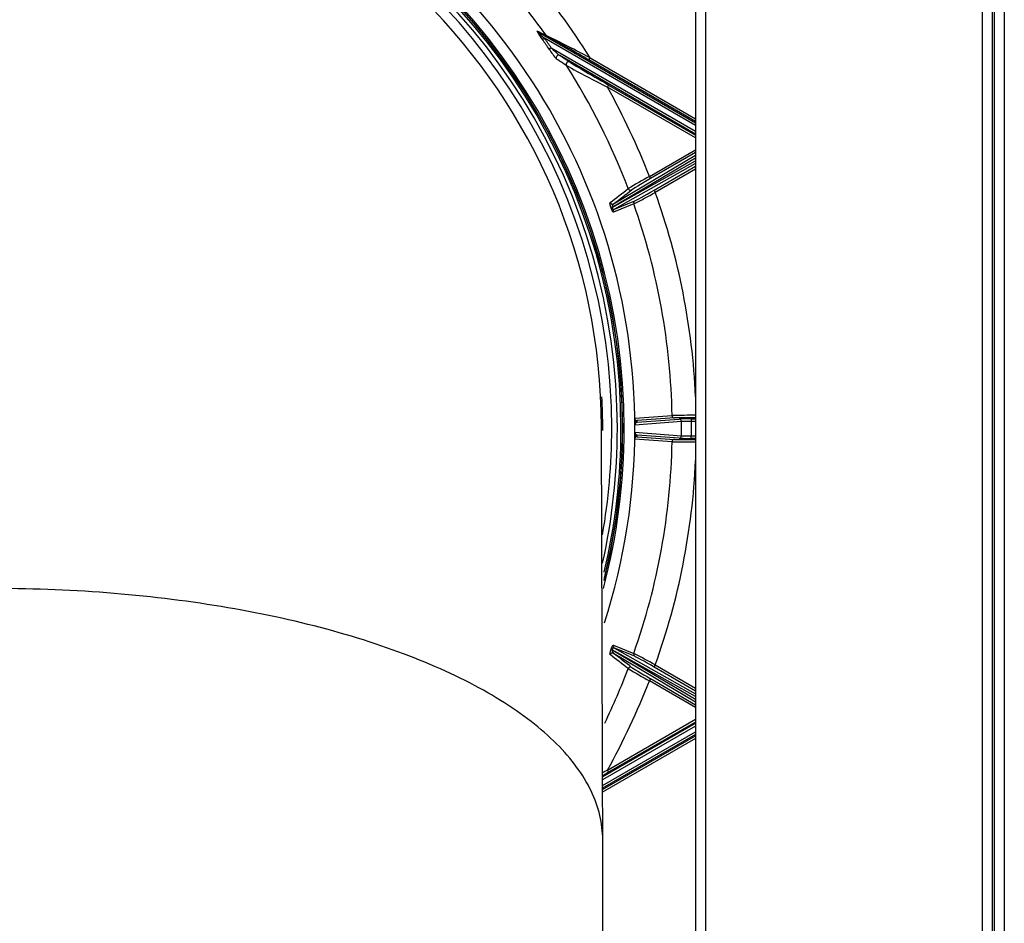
# Model space of a CAD drawing. Header units: millimetres. Extents: x 648 to 8064, y -571 to 3420.
# Tile 58 of 83: x 2931 to 3133, y 2956 to 3142. Entities that reach past the tile are written whole.
import ezdxf

# ---------------------------------------------------------------- set-up
doc = ezdxf.new("R2010")
doc.units = ezdxf.units.MM
doc.header["$MEASUREMENT"] = 0

# ---------------------------------------------------------------- blocks, each defined once
blk = doc.blocks.new('Boven')
for p, q in [((564.37, 1376.89), (564.37, 872.69)), ((564.37, 1376.89), (564.37, 872.69)), ((566.37, 1376.89), (566.37, 871.47)), ((566.37, 1376.89), (566.37, 871.47)), ((623.37, 814.96), (623.37, 1376.89)), ((623.37, 814.96), (623.37, 1376.89)), ((625.37, 1376.89), (625.37, 811.73)), ((625.37, 1376.89), (625.37, 811.73)), ((625.87, 810.89), (625.87, 1376.89)), ((627.87, 1376.89), (627.87, 807.46)), ((531.86, 1169.35), (564.37, 1150.59)), ((533.29, 1167.95), (532.89, 1167.66)), ((564.37, 1150.01), (533.29, 1167.95)), ((534.67, 1165.98), (534.26, 1165.7)), ((534.67, 1165.98), (564.37, 1148.83)), ((564.37, 1148.26), (536.42, 1164.39)), ((542.42, 1163.5), (542.67, 1163.93)), ((564.37, 1150.83), (542.42, 1163.5)), ((542.67, 1163.93), (564.37, 1151.4)), ((546.48, 1158.34), (546.23, 1157.91)), ((564.37, 1147.44), (546.23, 1157.91)), ((546.48, 1158.34), (564.37, 1148.01)), ((554.86, 1139.52), (564.37, 1145.01)), ((564.37, 1144.43), (555.11, 1139.09)), ((564.37, 1143.32), (547.2, 1133.12)), ((547.2, 1133.12), (564.37, 1142.75)), ((547.5, 1133.88), (564.37, 1143.89)), ((564.37, 1142.17), (547.67, 1132.8)), ((555.82, 1136.68), (564.37, 1141.62)), ((564.37, 1141.04), (556.07, 1136.25)), ((555.11, 1139.09), (554.86, 1139.52)), ((555.82, 1136.68), (556.07, 1136.25)), ((547.67, 1132.8), (551.86, 1134.48)), ((546.98, 1133.1), (546.98, 1133.1)), ((547.2, 1133.12), (547.2, 1133.12)), ((551.65, 1133.88), (547.45, 1132.2)), ((551.85, 1089.79), (559.53, 1090.34)), ((560.02, 1089.85), (552.35, 1089.3)), ((563.46, 1089.63), (564.37, 1089.63)), ((563.46, 1089.63), (563.46, 1089.13)), ((561.47, 1089.11), (551.87, 1088.38)), ((552.35, 1088.95), (560.97, 1089.61)), ((561.47, 1086.16), (561.47, 1089.11)), ((563.46, 1089.13), (563.46, 1086.14)), ((564.37, 1089.13), (563.46, 1089.13)), ((551.87, 1086.89), (561.47, 1086.16)), ((560.97, 1085.66), (552.35, 1086.32)), ((552.35, 1085.97), (560.02, 1085.42)), ((563.46, 1086.14), (564.37, 1086.14)), ((563.46, 1085.64), (563.46, 1086.14)), ((564.37, 1085.64), (563.46, 1085.64)), ((559.53, 1084.93), (551.85, 1085.48)), ((547.45, 1043.07), (551.65, 1041.39)), ((546.98, 1042.17), (546.98, 1042.17)), ((564.37, 1032.52), (547.2, 1042.15)), ((547.2, 1042.15), (564.37, 1031.95)), ((547.2, 1042.15), (547.2, 1042.15)), ((564.37, 1031.38), (547.5, 1041.39)), ((547.67, 1042.47), (564.37, 1033.1)), ((551.86, 1040.79), (547.67, 1042.47)), ((555.82, 1038.59), (556.07, 1039.02)), ((556.07, 1039.02), (564.37, 1034.23)), ((564.37, 1033.65), (555.82, 1038.59)), ((555.11, 1036.19), (554.86, 1035.75)), ((564.37, 1030.26), (554.86, 1035.75)), ((555.11, 1036.19), (564.37, 1030.84)), ((545.23, 1015.97), (564.37, 1027.01)), ((546.23, 1017.36), (564.37, 1027.83)), ((564.37, 1027.26), (546.48, 1016.93)), ((564.37, 1026.44), (545.23, 1015.39)), ((545.23, 1014.22), (564.37, 1025.26)), ((564.37, 1024.69), (545.23, 1013.64)), ((545.24, 1013.4), (564.37, 1024.44)), ((564.37, 1023.87), (545.24, 1012.82)), ((546.48, 1016.93), (546.23, 1017.36)), ((545.27, 956.14), (545.27, 1002.99))]:
    blk.add_line(p, q)
for centre, radius, start, end in [((420.37, 1087.64), 131.5, 0, 197.793), ((420.37, 1087.64), 129.3, 0, 194.391), ((420.37, 1087.64), 129, 0, 193.8812), ((420.37, 1087.64), 128.95, 0, 193.8938), ((420.37, 1087.64), 128.65, 0, 193.2023), ((420.37, 1087.64), 127.9, 0, 191.7272), ((420.37, 1087.64), 126.75, 0, 188.9425), ((420.37, 1087.64), 124.65, 0.1713, 179.8291), ((420.37, 1087.64), 144.15, 31.9565, 40.4769), ((420.37, 1087.64), 139.19, 35.5494, 40.8447), ((539.76, 1173.42), 8.97, 205.9815, 219.9539), ((1007.03, 2137.15), 1078.09, 243.83986, 243.95212), ((542.14, 1178.47), 13.75, 221.5371, 229.9374), ((420.37, 1087.64), 138.08, 34.4281, 35.4206), ((420.37, 1087.64), 138.57, 34.4281, 35.4206), ((338.22, 774.98), 439.41, 62.2708, 63.5973), ((316.07, 775.18), 449.48, 59.7625, 61.0315), ((548.32, 1174.6), 16.64, 212.3262, 220.9907), ((555.54, 1187.25), 29.8, 225.5405, 230.0969), ((-193.38, 47.7), 1333.06, 56.73568, 56.84089), ((420.37, 1087.64), 139.19, 20.7796, 32.4619), ((710.19, 1479.56), 361.03, 241.4793, 242.9897), ((420.37, 1087.64), 144.15, 21.0955, 29.1766), ((607.08, 1043.59), 109.22, 118.562, 121.1975), ((506.11, 1224.22), 101.17, 296.7494, 299.5923), ((420.37, 1087.64), 144.15, 2.6157, 19.7101), ((552.12, 1134.05), 0.499, 120.2929, 199.6132), ((548.01, 1133.23), 0.824, 128.2996, 187.7878), ((547.92, 1132.37), 0.499, 120.3081, 199.534), ((420.37, 1087.64), 139.19, 1.1121, 19.4061), ((420.37, 1087.64), 124.9, 0, 2.9865), ((552.35, 1089.8), 0.5, 181.0009, 269.9644), ((563.85, 882.73), 207.65, 89.8246, 91.194), ((563.55, 921.84), 168.05, 89.6809, 91.2038), ((420.37, 1087.64), 126.75, 350.0803, 0), ((420.37, 1087.64), 127.9, 347.492, 0), ((420.37, 1087.64), 124.9, 359.81, 360), ((420.37, 1087.64), 129.3, 345.2635, 0), ((420.37, 1087.64), 129, 345.9882, 0), ((420.37, 1087.64), 128.65, 346.7365, 0), ((420.37, 1087.64), 128.95, 346.2055, 0), ((420.37, 1087.64), 131.5, 342.3105, 0), ((552.46, 1088.37), 0.591, 100.1551, 179.4206), ((419.87, 1087.64), 132, 359.678, 0.322), ((420.37, 1087.14), 132, 0.7888, 0.9398), ((552.35, 1085.47), 0.5, 90.0356, 178.9991), ((552.46, 1086.9), 0.59, 180.5609, 259.8634), ((420.37, 1088.14), 132, 359.0602, 359.2112), ((420.37, 1087.64), 139.19, 340.5939, 358.8879), ((563.85, 1292.43), 207.54, 268.8056, 270.1758), ((563.55, 1253.34), 167.96, 268.7957, 270.3196), ((420.37, 1087.64), 144.15, 340.2899, 357.3843), ((547.92, 1042.9), 0.499, 160.4667, 239.7079), ((548.02, 1042.04), 0.827, 172.3195, 231.593), ((552.12, 1041.22), 0.499, 160.3855, 239.6918), ((502.8, 944.86), 108.18, 60.4998, 63.1583), ((420.37, 1087.64), 139.19, 334.2003, 339.2204), ((607.11, 1131.73), 109.28, 238.8032, 241.4373), ((420.37, 1087.64), 144.15, 330.8234, 338.9045), ((709.41, 697.19), 359.35, 117.0067, 117.1882)]:
    blk.add_arc(centre, radius, start, end)
for centre, major_axis, ratio, start_param, end_param in [((532.11, 1169.78), (-0.221, -0.448), 0.966278, 5.790181, 6.215358), ((-437.6, 1735.08), (1005.83, -580.71), 0.017452, -0.259808, -0.252628), ((534.02, 1168.85), (-0.22, -0.449), 0.968094, 5.775296, 6.213483), ((536.17, 1163.96), (0.274, 0.418), 0.955313, 0.059076, 2.716634), ((-235.88, 1604.75), (805.78, -465.22), 0.017452, 0.290453, 0.299514), ((538.22, 1162.61), (0.275, 0.418), 0.957943, 0.060856, 2.702972), ((545.66, 1158.89), (-7.26, 4.2), 0.008383, 0.142678, 1.688025), ((555.13, 1139.01), (3.94, 2.28), 0.017237, 1.567128, 3.016569), ((-69100.69, -38870.95), (70202.63, 40566.06), 0.018819, -0.137102, -0.136682), ((550.96, 1137.19), (0.307, -0.395), 0.991855, 4.417399, 6.145733), ((555.79, 1136.76), (-3.96, -2.29), 0.017164, 0.118997, 1.568575), ((547.25, 1134.31), (0.306, -0.395), 0.991806, 4.407728, 6.146146), ((547.44, 1133.27), (-0.474, -0.16), 0.15293, 0.123635, 0.976917), ((547.44, 1133.27), (-0.474, -0.16), 0.152937, 0.123635, 0.976919), ((560.02, 1090.35), (-0.035, 0.499), 0.992526, 1.519552, 3.07002), ((563.46, 1089.61), (-2.5, 0), 0.008727, 4.712389, 6.169739), ((552.35, 1089.45), (-0.5, -0.007), 0.999962, 0, 1.55703), ((552.36, 1088.38), (-0.5, -0.003), 0.049272, 6.1696, 6.283185), ((560.97, 1089.11), (-0.038, 0.499), 0.993535, 4.636436, 6.206244), ((563.46, 1089.11), (2, 0), 0.010909, 1.570796, 3.028146), ((552.35, 1085.82), (-0.5, 0.007), 0.999962, 4.726156, 6.283185), ((552.36, 1086.89), (-0.5, 0.003), 0.049272, 0, 0.113585), ((560.97, 1086.16), (-0.038, -0.499), 0.993535, 0.076941, 1.646749), ((563.46, 1085.66), (-2.5, 0), 0.008727, 0.113446, 1.570796), ((563.46, 1086.16), (-2, 0), 0.010909, 0.113446, 1.570796), ((560.02, 1084.92), (-0.035, -0.499), 0.992526, 3.213165, 4.763633), ((547.25, 1040.96), (-0.306, -0.395), 0.991806, 3.278632, 5.01705), ((547.44, 1042), (-0.474, 0.16), 0.15293, 5.306268, 6.159551), ((547.44, 1042), (-0.474, 0.16), 0.152937, 5.306267, 6.15955), ((-69193.11, 41099.29), (70295.05, -40619.13), 0.018807, 0.136593, 0.137013), ((555.79, 1038.51), (-3.96, 2.29), 0.017164, 4.714603, 6.164189), ((550.96, 1038.08), (0.307, 0.395), 0.991855, 0.137453, 1.865786), ((555.13, 1036.26), (-3.94, 2.28), 0.017237, 0.125024, 1.574457), ((545.66, 1016.38), (7.26, 4.2), 0.008383, 1.453586, 1.636219)]:
    blk.add_ellipse(centre, major_axis=major_axis, ratio=ratio, start_param=start_param, end_param=end_param)
for points in [[(546.79, 1134.14), (548.03, 1135.1), (549.26, 1136.06), (550.5, 1137.02)], [(545.27, 1003.05), (545.18, 1031.35), (545.1, 1059.67), (545.01, 1088.01)], [(550.5, 1038.26), (549.26, 1039.21), (548.03, 1040.17), (546.79, 1041.13)]]:
    blk.add_open_spline(points, degree=3)
for points, knots in [([(546.98, 1133.1), (546.96, 1133.14), (546.95, 1133.18), (546.93, 1133.25), (546.92, 1133.29), (546.9, 1133.34), (546.89, 1133.36), (546.89, 1133.38), (546.89, 1133.39), (546.88, 1133.41), (546.87, 1133.45), (546.86, 1133.49), (546.84, 1133.55), (546.83, 1133.58), (546.82, 1133.64), (546.81, 1133.67), (546.81, 1133.7), (546.81, 1133.71), (546.8, 1133.72), (546.8, 1133.74), (546.79, 1133.78), (546.78, 1133.84), (546.77, 1133.9), (546.77, 1133.94), (546.76, 1133.97), (546.76, 1133.97), (546.76, 1133.99), (546.76, 1134), (546.76, 1134.02), (546.76, 1134.05), (546.76, 1134.08), (546.77, 1134.11), (546.77, 1134.12), (546.78, 1134.13), (546.78, 1134.13), (546.78, 1134.13), (546.78, 1134.14), (546.79, 1134.14), (546.79, 1134.14)], [0, 0, 0, 0, 0.0625, 0.0625, 0.125, 0.125, 0.15625, 0.15625, 0.171875, 0.171875, 0.1875, 0.25, 0.25, 0.3125, 0.3125, 0.375, 0.375, 0.390625, 0.390625, 0.40625, 0.4375, 0.5, 0.5625, 0.625, 0.625, 0.65625, 0.65625, 0.6875, 0.6875, 0.75, 0.8125, 0.875, 0.9375, 0.9375, 0.953125, 0.953125, 0.96875, 1, 1, 1, 1]), ([(547.45, 1132.2), (547.44, 1132.2), (547.44, 1132.2), (547.42, 1132.2), (547.4, 1132.21), (547.39, 1132.23), (547.38, 1132.24), (547.37, 1132.24), (547.37, 1132.25), (547.36, 1132.25), (547.36, 1132.26), (547.35, 1132.27), (547.34, 1132.28), (547.32, 1132.31), (547.31, 1132.33), (547.29, 1132.36), (547.28, 1132.37), (547.27, 1132.4), (547.27, 1132.4), (547.26, 1132.41), (547.25, 1132.43), (547.25, 1132.45), (547.23, 1132.48), (547.22, 1132.5), (547.2, 1132.54), (547.19, 1132.55), (547.18, 1132.57), (547.18, 1132.58), (547.17, 1132.59), (547.16, 1132.63), (547.14, 1132.67), (547.12, 1132.73), (547.1, 1132.76), (547.09, 1132.8), (547.08, 1132.81), (547.08, 1132.83), (547.07, 1132.83), (547.07, 1132.84), (547.06, 1132.86), (547.06, 1132.88), (547.04, 1132.93), (547.02, 1132.96), (547.01, 1133.01), (547, 1133.04), (546.99, 1133.07), (546.98, 1133.08), (546.98, 1133.09), (546.98, 1133.1)], [0, 0, 0, 0, 0.0625, 0.125, 0.1875, 0.25, 0.25, 0.28125, 0.28125, 0.296875, 0.296875, 0.3125, 0.375, 0.375, 0.4375, 0.4375, 0.5, 0.5, 0.515625, 0.515625, 0.53125, 0.5625, 0.5625, 0.625, 0.625, 0.65625, 0.65625, 0.671875, 0.671875, 0.6875, 0.75, 0.75, 0.8125, 0.8125, 0.828125, 0.835938, 0.835938, 0.84375, 0.84375, 0.875, 0.875, 0.9375, 0.9375, 0.96875, 0.984375, 0.984375, 1, 1, 1, 1]), ([(547.2, 1133.12), (547.2, 1133.11), (547.2, 1133.09), (547.21, 1133.06), (547.21, 1133.05), (547.21, 1133.04), (547.22, 1133.03), (547.22, 1133.03), (547.22, 1133.02), (547.22, 1133.01), (547.23, 1132.99), (547.24, 1132.96), (547.25, 1132.95), (547.25, 1132.94), (547.26, 1132.94), (547.26, 1132.92), (547.27, 1132.91), (547.28, 1132.9), (547.28, 1132.89), (547.29, 1132.88), (547.29, 1132.88), (547.3, 1132.87), (547.31, 1132.86), (547.33, 1132.84), (547.34, 1132.83), (547.35, 1132.82), (547.35, 1132.82), (547.36, 1132.81), (547.37, 1132.8), (547.38, 1132.79), (547.41, 1132.78), (547.42, 1132.78), (547.43, 1132.77), (547.44, 1132.77), (547.45, 1132.77), (547.46, 1132.77), (547.47, 1132.76), (547.48, 1132.76), (547.5, 1132.76), (547.52, 1132.76), (547.54, 1132.76), (547.57, 1132.76), (547.59, 1132.77), (547.62, 1132.78), (547.63, 1132.78), (547.65, 1132.79), (547.66, 1132.79), (547.67, 1132.8)], [0, 0, 0, 0, 0.03125, 0.0625, 0.0625, 0.078125, 0.078125, 0.085937, 0.085937, 0.09375, 0.125, 0.15625, 0.15625, 0.171875, 0.171875, 0.1875, 0.21875, 0.21875, 0.234375, 0.234375, 0.25, 0.25, 0.28125, 0.3125, 0.34375, 0.34375, 0.359375, 0.359375, 0.375, 0.4375, 0.4375, 0.5, 0.5, 0.53125, 0.53125, 0.5625, 0.5625, 0.625, 0.625, 0.6875, 0.75, 0.75, 0.875, 0.875, 0.9375, 0.9375, 1, 1, 1, 1]), ([(545.27, 1003.05), (545.26, 1004.73), (544.86, 1008.09), (543.07, 1013.09), (540.09, 1018.02), (535.96, 1022.81), (530.71, 1027.4), (522.34, 1033.19), (509.39, 1039.75), (490.36, 1046.24), (468.61, 1051.07), (444.97, 1054.05), (420.37, 1055.06), (395.76, 1054.05), (372.13, 1051.07), (350.38, 1046.24), (331.35, 1039.75), (318.39, 1033.19), (310.02, 1027.4), (304.78, 1022.81), (300.65, 1018.02), (297.67, 1013.09), (295.87, 1008.09), (295.47, 1004.73), (295.47, 1003.05)], [0, 0, 0, 0, 0.0321097, 0.0645847, 0.09697, 0.1292248, 0.1613127, 0.1932032, 0.2562336, 0.3182997, 0.3794616, 0.4399223, 0.5, 0.5600777, 0.6205384, 0.6817003, 0.7437664, 0.8067968, 0.8386873, 0.8707752, 0.90303, 0.9354153, 0.9678903, 1, 1, 1, 1]), ([(546.98, 1042.17), (546.98, 1042.19), (546.99, 1042.2), (547, 1042.23), (547, 1042.24), (547.01, 1042.26), (547.02, 1042.3), (547.05, 1042.38), (547.08, 1042.44), (547.09, 1042.49), (547.1, 1042.49), (547.1, 1042.51), (547.11, 1042.53), (547.12, 1042.56), (547.14, 1042.6), (547.15, 1042.63), (547.17, 1042.67), (547.17, 1042.68), (547.18, 1042.69), (547.18, 1042.7), (547.19, 1042.72), (547.2, 1042.73), (547.22, 1042.77), (547.23, 1042.79), (547.25, 1042.83), (547.25, 1042.84), (547.26, 1042.85), (547.26, 1042.86), (547.27, 1042.87), (547.28, 1042.89), (547.29, 1042.91), (547.31, 1042.95), (547.32, 1042.96), (547.34, 1042.99), (547.35, 1043), (547.36, 1043.01), (547.36, 1043.02), (547.37, 1043.03), (547.38, 1043.04), (547.4, 1043.06), (547.42, 1043.07), (547.44, 1043.07), (547.44, 1043.07), (547.45, 1043.07)], [0, 0, 0, 0, 0.03125, 0.03125, 0.046875, 0.046875, 0.0625, 0.125, 0.1875, 0.1875, 0.203125, 0.203125, 0.21875, 0.25, 0.25, 0.3125, 0.3125, 0.328125, 0.328125, 0.34375, 0.34375, 0.375, 0.375, 0.4375, 0.4375, 0.46875, 0.46875, 0.484375, 0.484375, 0.5, 0.5625, 0.5625, 0.625, 0.625, 0.6875, 0.6875, 0.71875, 0.71875, 0.75, 0.8125, 0.875, 0.9375, 1, 1, 1, 1]), ([(546.79, 1041.13), (546.78, 1041.13), (546.78, 1041.14), (546.77, 1041.15), (546.77, 1041.17), (546.77, 1041.17), (546.77, 1041.18), (546.77, 1041.18), (546.76, 1041.18), (546.76, 1041.2), (546.76, 1041.22), (546.76, 1041.26), (546.76, 1041.31), (546.77, 1041.35), (546.77, 1041.38), (546.77, 1041.39), (546.78, 1041.4), (546.78, 1041.41), (546.78, 1041.42), (546.78, 1041.45), (546.79, 1041.5), (546.8, 1041.55), (546.81, 1041.6), (546.82, 1041.63), (546.83, 1041.66), (546.83, 1041.67), (546.83, 1041.69), (546.84, 1041.69), (546.84, 1041.72), (546.85, 1041.73), (546.86, 1041.78), (546.87, 1041.81), (546.88, 1041.88), (546.89, 1041.91), (546.91, 1041.95), (546.91, 1041.96), (546.92, 1041.98), (546.92, 1041.99), (546.93, 1042.02), (546.93, 1042.04), (546.95, 1042.09), (546.96, 1042.13), (546.98, 1042.17)], [0, 0, 0, 0, 0.0625, 0.125, 0.125, 0.15625, 0.15625, 0.171875, 0.171875, 0.1875, 0.25, 0.3125, 0.375, 0.4375, 0.4375, 0.46875, 0.46875, 0.484375, 0.484375, 0.5, 0.5625, 0.625, 0.625, 0.6875, 0.6875, 0.703125, 0.703125, 0.71875, 0.71875, 0.75, 0.75, 0.8125, 0.8125, 0.875, 0.875, 0.890625, 0.890625, 0.90625, 0.90625, 0.9375, 0.9375, 1, 1, 1, 1]), ([(547.67, 1042.47), (547.65, 1042.48), (547.63, 1042.49), (547.59, 1042.5), (547.57, 1042.51), (547.54, 1042.51), (547.52, 1042.51), (547.5, 1042.51), (547.48, 1042.51), (547.47, 1042.51), (547.46, 1042.51), (547.45, 1042.5), (547.44, 1042.5), (547.43, 1042.5), (547.42, 1042.49), (547.41, 1042.49), (547.39, 1042.48), (547.39, 1042.48), (547.38, 1042.48), (547.38, 1042.47), (547.37, 1042.47), (547.37, 1042.47), (547.35, 1042.45), (547.34, 1042.44), (547.32, 1042.43), (547.32, 1042.43), (547.32, 1042.42), (547.31, 1042.42), (547.3, 1042.41), (547.29, 1042.39), (547.28, 1042.38), (547.27, 1042.37), (547.27, 1042.36), (547.27, 1042.36), (547.26, 1042.35), (547.25, 1042.33), (547.24, 1042.31), (547.23, 1042.28), (547.23, 1042.28), (547.23, 1042.27), (547.23, 1042.27), (547.22, 1042.25), (547.21, 1042.23), (547.21, 1042.21), (547.21, 1042.21), (547.21, 1042.2), (547.2, 1042.19), (547.2, 1042.17), (547.2, 1042.16), (547.2, 1042.15)], [0, 0, 0, 0, 0.125, 0.125, 0.25, 0.25, 0.3125, 0.375, 0.375, 0.4375, 0.4375, 0.46875, 0.46875, 0.5, 0.5, 0.5625, 0.5625, 0.578125, 0.578125, 0.59375, 0.59375, 0.625, 0.625, 0.6875, 0.6875, 0.703125, 0.703125, 0.71875, 0.71875, 0.75, 0.78125, 0.78125, 0.796875, 0.796875, 0.804688, 0.8125, 0.875, 0.875, 0.882813, 0.882813, 0.890625, 0.90625, 0.9375, 0.9375, 0.953125, 0.953125, 0.96875, 0.96875, 1, 1, 1, 1])]:
    blk.add_open_spline(points, degree=3, knots=knots)

msp = doc.modelspace()

# ---------------------------------------------------------------- block references
msp.add_blockref('Boven', (2505.22, 1969.85))

doc.saveas('drawing.dxf')
